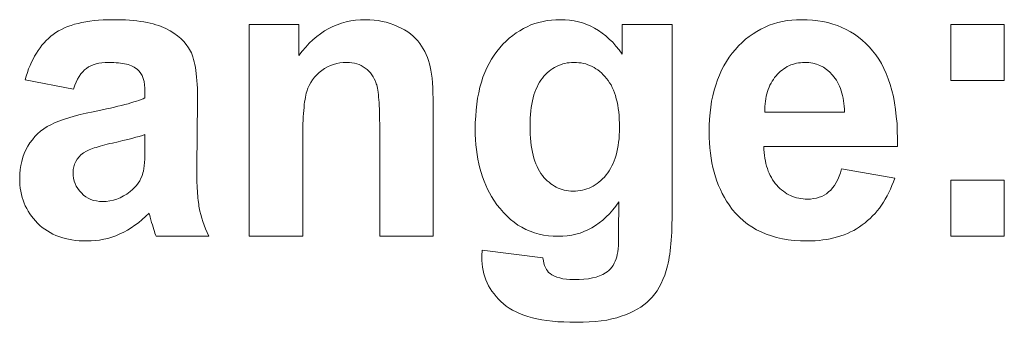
# Model space of a CAD drawing. Extents: x 1101 to 1942, y 41 to 882.
# Tile 36 of 104: x 1250.71 to 1259.14, y 837.89 to 840.48. Entities that reach past the tile are written whole.
import ezdxf

# ---------------------------------------------------------------- set-up
doc = ezdxf.new("R2010")
doc.units = 0
doc.layers.get('0').update_dxf_attribs({"lineweight": 13})
doc.layers.add('Beschriftung', color=7, linetype='Continuous', lineweight=25)

# ---------------------------------------------------------------- blocks, each defined once
blk = doc.blocks.new('Referenz-A03CP7TX1H', base_point=(1202.2632, 90.1338))
at = {"layer": 'Beschriftung', "color": 0, "lineweight": -2}
for p, q in [((1251.0914, 840.4091), (1251.1179, 840.4209)), ((1251.1179, 840.4209), (1251.1471, 840.4307)), ((1251.1471, 840.4307), (1251.1762, 840.4406)), ((1251.1762, 840.4406), (1251.2079, 840.4484)), ((1251.2079, 840.4484), (1251.2396, 840.4563)), ((1251.2396, 840.4563), (1251.2739, 840.4622)), ((1251.2739, 840.4622), (1251.3082, 840.4681)), ((1251.3082, 840.4681), (1251.3452, 840.472)), ((1251.3452, 840.472), (1251.382, 840.476)), ((1251.382, 840.476), (1251.4216, 840.478)), ((1251.4216, 840.478), (1251.4611, 840.4799)), ((1251.4611, 840.4799), (1251.5031, 840.4799)), ((1251.5031, 840.4799), (1251.5414, 840.4799)), ((1251.5414, 840.4799), (1251.5772, 840.4788)), ((1251.5772, 840.4788), (1251.613, 840.4776)), ((1251.613, 840.4776), (1251.6463, 840.4752)), ((1251.6463, 840.4752), (1251.6797, 840.4728)), ((1251.6797, 840.4728), (1251.7106, 840.4693)), ((1251.7106, 840.4693), (1251.7415, 840.4657)), ((1251.7415, 840.4657), (1251.7699, 840.461)), ((1251.7699, 840.461), (1251.7984, 840.4562)), ((1251.7984, 840.4562), (1251.8245, 840.4503)), ((1251.8245, 840.4503), (1251.8505, 840.4444)), ((1251.8505, 840.4444), (1251.874, 840.4372)), ((1251.874, 840.4372), (1251.8977, 840.4301)), ((1251.8977, 840.4301), (1251.9188, 840.4218)), ((1251.9188, 840.4218), (1251.9399, 840.4135)), ((1251.9399, 840.4135), (1251.9586, 840.4041)), ((1252.6731, 838.6278), (1252.6731, 840.44)), ((1252.6731, 840.44), (1253.0977, 840.44)), ((1253.0977, 840.44), (1253.0977, 840.1738)), ((1253.3529, 840.4035), (1253.3884, 840.4226)), ((1253.3884, 840.4226), (1253.4257, 840.437)), ((1253.4257, 840.437), (1253.4631, 840.4513)), ((1253.4631, 840.4513), (1253.5023, 840.4608)), ((1253.5023, 840.4608), (1253.5415, 840.4704)), ((1253.5415, 840.4704), (1253.5825, 840.4751)), ((1253.5825, 840.4751), (1253.6235, 840.4799)), ((1253.6235, 840.4799), (1253.6663, 840.4799)), ((1253.6663, 840.4799), (1253.7042, 840.4799)), ((1253.7042, 840.4799), (1253.7404, 840.4764)), ((1253.7404, 840.4764), (1253.7765, 840.4728)), ((1253.7765, 840.4728), (1253.8109, 840.4657)), ((1253.8109, 840.4657), (1253.8455, 840.4585)), ((1253.8455, 840.4585), (1253.8784, 840.4478)), ((1253.8784, 840.4478), (1253.9113, 840.4371)), ((1253.9113, 840.4371), (1253.9426, 840.4228)), ((1253.9426, 840.4228), (1253.974, 840.4085)), ((1255.0186, 840.4048), (1255.0511, 840.4198)), ((1255.0511, 840.4198), (1255.0836, 840.4348)), ((1255.0836, 840.4348), (1255.1176, 840.4461)), ((1255.1176, 840.4461), (1255.1517, 840.4574)), ((1255.1517, 840.4574), (1255.1874, 840.4649)), ((1255.1874, 840.4649), (1255.2231, 840.4725)), ((1255.2231, 840.4725), (1255.2603, 840.4762)), ((1255.2603, 840.4762), (1255.2976, 840.4799)), ((1255.2976, 840.4799), (1255.3364, 840.4799)), ((1255.3364, 840.4799), (1255.3765, 840.4799)), ((1255.3765, 840.4799), (1255.4147, 840.4753)), ((1255.4147, 840.4753), (1255.4531, 840.4708)), ((1255.4531, 840.4708), (1255.4896, 840.4616)), ((1255.4896, 840.4616), (1255.5262, 840.4523)), ((1255.5262, 840.4523), (1255.561, 840.4386)), ((1255.561, 840.4386), (1255.5958, 840.4248)), ((1255.5958, 840.4248), (1255.6289, 840.4063)), ((1255.8652, 840.1856), (1255.8652, 840.44)), ((1255.8652, 840.44), (1256.2916, 840.44)), ((1256.2916, 840.44), (1256.2916, 838.8137)), ((1257.0518, 840.4003), (1257.0873, 840.4162)), ((1257.0873, 840.4162), (1257.1227, 840.4321)), ((1257.1227, 840.4321), (1257.16, 840.4441)), ((1257.16, 840.4441), (1257.1973, 840.456)), ((1257.1973, 840.456), (1257.2364, 840.464)), ((1257.2364, 840.464), (1257.2756, 840.4719)), ((1257.2756, 840.4719), (1257.3165, 840.4759)), ((1257.3165, 840.4759), (1257.3575, 840.4799)), ((1257.3575, 840.4799), (1257.4003, 840.4799)), ((1257.4003, 840.4799), (1257.4485, 840.4799)), ((1257.4485, 840.4799), (1257.494, 840.4757)), ((1257.494, 840.4757), (1257.5397, 840.4716)), ((1257.5397, 840.4716), (1257.5827, 840.4632)), ((1257.5827, 840.4632), (1257.6257, 840.455)), ((1257.6257, 840.455), (1257.6663, 840.4425)), ((1257.6663, 840.4425), (1257.7068, 840.4299)), ((1257.7068, 840.4299), (1257.7448, 840.4132)), ((1257.7448, 840.4132), (1257.7827, 840.3965)), ((1258.6781, 839.9597), (1258.6781, 840.44)), ((1258.6781, 840.44), (1259.1354, 840.44)), ((1259.1354, 840.44), (1259.1354, 839.9597)), ((1250.9545, 840.3202), (1250.9743, 840.3381)), ((1250.9743, 840.3381), (1250.9956, 840.3539)), ((1250.9956, 840.3539), (1251.017, 840.3696)), ((1251.017, 840.3696), (1251.0409, 840.3834)), ((1251.0409, 840.3834), (1251.0649, 840.3972)), ((1251.0649, 840.3972), (1251.0914, 840.4091)), ((1251.9586, 840.4041), (1251.996, 840.3851)), ((1251.996, 840.3851), (1252.028, 840.3636)), ((1252.028, 840.3636), (1252.0597, 840.342)), ((1252.0597, 840.342), (1252.0861, 840.3179)), ((1253.2179, 840.3078), (1253.2498, 840.3365)), ((1253.2498, 840.3365), (1253.2836, 840.3604)), ((1253.2836, 840.3604), (1253.3173, 840.3843)), ((1253.3173, 840.3843), (1253.3529, 840.4035)), ((1253.974, 840.4085), (1254.0014, 840.3923)), ((1254.0014, 840.3923), (1254.0288, 840.376)), ((1254.0288, 840.376), (1254.0526, 840.3578)), ((1254.0526, 840.3578), (1254.0762, 840.3396)), ((1254.0762, 840.3396), (1254.096, 840.3194)), ((1254.8981, 840.3221), (1254.9275, 840.3447)), ((1254.9275, 840.3447), (1254.9568, 840.3672)), ((1254.9568, 840.3672), (1254.9877, 840.3861)), ((1254.9877, 840.3861), (1255.0186, 840.4048)), ((1255.6289, 840.4063), (1255.6619, 840.3879)), ((1255.6619, 840.3879), (1255.6932, 840.3649)), ((1255.6932, 840.3649), (1255.7246, 840.3419)), ((1255.7246, 840.3419), (1255.754, 840.3143)), ((1256.9211, 840.3127), (1256.9529, 840.3366)), ((1256.9529, 840.3366), (1256.9847, 840.3605)), ((1256.9847, 840.3605), (1257.0183, 840.3804)), ((1257.0183, 840.3804), (1257.0518, 840.4003)), ((1257.7827, 840.3965), (1257.8181, 840.3757)), ((1257.8181, 840.3757), (1257.8536, 840.3549)), ((1257.8536, 840.3549), (1257.8865, 840.3299)), ((1257.8865, 840.3299), (1257.9194, 840.3049)), ((1250.8817, 840.2402), (1250.8983, 840.2623)), ((1250.8983, 840.2623), (1250.9166, 840.2823)), ((1250.9166, 840.2823), (1250.9348, 840.3024)), ((1250.9348, 840.3024), (1250.9545, 840.3202)), ((1252.0861, 840.3179), (1252.1124, 840.2938)), ((1252.1124, 840.2938), (1252.1332, 840.2672)), ((1252.1332, 840.2672), (1252.1539, 840.2406)), ((1253.126, 840.2121), (1253.156, 840.2456)), ((1253.156, 840.2456), (1253.186, 840.2791)), ((1253.186, 840.2791), (1253.2179, 840.3078)), ((1254.096, 840.3194), (1254.1159, 840.2992)), ((1254.1159, 840.2992), (1254.132, 840.277)), ((1254.132, 840.277), (1254.1479, 840.2548)), ((1254.1479, 840.2548), (1254.1616, 840.2312)), ((1254.8167, 840.2395), (1254.8427, 840.2695)), ((1254.8427, 840.2695), (1254.8704, 840.2958)), ((1254.8704, 840.2958), (1254.8981, 840.3221)), ((1255.754, 840.3143), (1255.7836, 840.2868)), ((1255.7836, 840.2868), (1255.8114, 840.2545)), ((1255.8114, 840.2545), (1255.8392, 840.2224)), ((1256.8334, 840.2251), (1256.8615, 840.257)), ((1256.8615, 840.257), (1256.8913, 840.2848)), ((1256.8913, 840.2848), (1256.9211, 840.3127)), ((1257.9194, 840.3049), (1257.9498, 840.2757)), ((1257.9498, 840.2757), (1257.9802, 840.2465)), ((1257.9802, 840.2465), (1258.0079, 840.2131)), ((1250.8216, 840.143), (1250.835, 840.1695)), ((1250.835, 840.1695), (1250.8501, 840.1937)), ((1250.8501, 840.1937), (1250.8651, 840.218)), ((1250.8651, 840.218), (1250.8817, 840.2402)), ((1252.1539, 840.2406), (1252.1693, 840.2113)), ((1252.1693, 840.2113), (1252.1769, 840.1967)), ((1252.1769, 840.1967), (1252.1835, 840.1791)), ((1252.1835, 840.1791), (1252.1902, 840.1615)), ((1252.1902, 840.1615), (1252.196, 840.1407)), ((1253.0977, 840.1738), (1253.126, 840.2121)), ((1254.1616, 840.2312), (1254.1752, 840.2075)), ((1254.1752, 840.2075), (1254.1864, 840.1823)), ((1254.1864, 840.1823), (1254.1975, 840.1572)), ((1254.7448, 840.1426), (1254.7676, 840.176)), ((1254.7676, 840.176), (1254.7905, 840.2094)), ((1254.7905, 840.2094), (1254.8167, 840.2395)), ((1255.8392, 840.2224), (1255.8652, 840.1856)), ((1256.781, 840.1583), (1256.8054, 840.1932)), ((1256.8054, 840.1932), (1256.8334, 840.2251)), ((1258.0079, 840.2131), (1258.0358, 840.1798)), ((1258.0358, 840.1798), (1258.06, 840.142)), ((1250.7842, 840.0595), (1250.7961, 840.0882)), ((1250.7961, 840.0882), (1250.808, 840.1167)), ((1250.808, 840.1167), (1250.8216, 840.143)), ((1251.2963, 840.0763), (1251.2792, 840.0638)), ((1251.3168, 840.0858), (1251.2963, 840.0763)), ((1251.3372, 840.0952), (1251.3168, 840.0858)), ((1251.361, 840.1015), (1251.3372, 840.0952)), ((1251.3848, 840.1078), (1251.361, 840.1015)), ((1251.4119, 840.111), (1251.3848, 840.1078)), ((1251.4391, 840.1141), (1251.4119, 840.111)), ((1251.4696, 840.1141), (1251.4391, 840.1141)), ((1251.4921, 840.1141), (1251.4696, 840.1141)), ((1251.5129, 840.1132), (1251.4921, 840.1141)), ((1251.5336, 840.1122), (1251.5129, 840.1132)), ((1251.5526, 840.1104), (1251.5336, 840.1122)), ((1251.5716, 840.1086), (1251.5526, 840.1104)), ((1251.5888, 840.1059), (1251.5716, 840.1086)), ((1251.6059, 840.103), (1251.5888, 840.1059)), ((1251.6212, 840.0994), (1251.6059, 840.103)), ((1251.6366, 840.0957), (1251.6212, 840.0994)), ((1251.6501, 840.0911), (1251.6366, 840.0957)), ((1251.6637, 840.0866), (1251.6501, 840.0911)), ((1251.6754, 840.0811), (1251.6637, 840.0866)), ((1251.6872, 840.0755), (1251.6754, 840.0811)), ((1251.7151, 840.0554), (1251.6872, 840.0755)), ((1252.196, 840.1407), (1252.2017, 840.12)), ((1252.2017, 840.12), (1252.2064, 840.0962)), ((1252.2064, 840.0962), (1252.2112, 840.0725)), ((1253.3428, 840.0757), (1253.3178, 840.0629)), ((1253.3679, 840.0885), (1253.3428, 840.0757)), ((1253.3945, 840.0971), (1253.3679, 840.0885)), ((1253.421, 840.1055), (1253.3945, 840.0971)), ((1253.4491, 840.1098), (1253.421, 840.1055)), ((1253.4772, 840.1141), (1253.4491, 840.1098)), ((1253.5068, 840.1141), (1253.4772, 840.1141)), ((1253.5299, 840.1141), (1253.5068, 840.1141)), ((1253.5513, 840.111), (1253.5299, 840.1141)), ((1253.5728, 840.1081), (1253.5513, 840.111)), ((1253.5927, 840.1021), (1253.5728, 840.1081)), ((1253.6124, 840.0961), (1253.5927, 840.1021)), ((1253.6305, 840.0872), (1253.6124, 840.0961)), ((1253.6486, 840.0782), (1253.6305, 840.0872)), ((1253.6651, 840.0663), (1253.6486, 840.0782)), ((1254.1975, 840.1572), (1254.2063, 840.1305)), ((1254.2063, 840.1305), (1254.215, 840.1039)), ((1254.215, 840.1039), (1254.2213, 840.0757)), ((1254.2213, 840.0757), (1254.2276, 840.0476)), ((1254.7056, 840.069), (1254.7252, 840.1059)), ((1254.7252, 840.1059), (1254.7448, 840.1426)), ((1255.3027, 840.0806), (1255.2858, 840.0722)), ((1255.3196, 840.0889), (1255.3027, 840.0806)), ((1255.3374, 840.0952), (1255.3196, 840.0889)), ((1255.3552, 840.1016), (1255.3374, 840.0952)), ((1255.3738, 840.1057), (1255.3552, 840.1016)), ((1255.3925, 840.1099), (1255.3738, 840.1057)), ((1255.4122, 840.112), (1255.3925, 840.1099)), ((1255.4317, 840.1141), (1255.4122, 840.112)), ((1255.4522, 840.1141), (1255.4317, 840.1141)), ((1255.4733, 840.1141), (1255.4522, 840.1141)), ((1255.4935, 840.112), (1255.4733, 840.1141)), ((1255.5137, 840.1098), (1255.4935, 840.112)), ((1255.533, 840.1055), (1255.5137, 840.1098)), ((1255.5523, 840.1013), (1255.533, 840.1055)), ((1255.5705, 840.0949), (1255.5523, 840.1013)), ((1255.5889, 840.0885), (1255.5705, 840.0949)), ((1255.6063, 840.08), (1255.5889, 840.0885)), ((1255.6238, 840.0714), (1255.6063, 840.08)), ((1256.7143, 840.0476), (1256.7354, 840.0855)), ((1256.7354, 840.0855), (1256.7564, 840.1234)), ((1256.7564, 840.1234), (1256.781, 840.1583)), ((1257.2762, 840.0784), (1257.2616, 840.0694)), ((1257.2916, 840.0855), (1257.2762, 840.0784)), ((1257.3071, 840.0927), (1257.2916, 840.0855)), ((1257.3233, 840.098), (1257.3071, 840.0927)), ((1257.3395, 840.1034), (1257.3233, 840.098)), ((1257.3566, 840.107), (1257.3395, 840.1034)), ((1257.3736, 840.1106), (1257.3566, 840.107)), ((1257.3915, 840.1123), (1257.3736, 840.1106)), ((1257.4093, 840.1141), (1257.3915, 840.1123)), ((1257.428, 840.1141), (1257.4093, 840.1141)), ((1257.4629, 840.1141), (1257.428, 840.1141)), ((1257.4951, 840.1073), (1257.4629, 840.1141)), ((1257.5273, 840.1005), (1257.4951, 840.1073)), ((1257.5569, 840.087), (1257.5273, 840.1005)), ((1257.5866, 840.0734), (1257.5569, 840.087)), ((1258.06, 840.142), (1258.0842, 840.1042)), ((1258.0842, 840.1042), (1258.1047, 840.062)), ((1250.7549, 839.9655), (1250.7636, 839.9982)), ((1250.7636, 839.9982), (1250.7739, 840.0289)), ((1250.7739, 840.0289), (1250.7842, 840.0595)), ((1251.2175, 839.9945), (1251.2036, 839.9724)), ((1251.2312, 840.0166), (1251.2175, 839.9945)), ((1251.2467, 840.0339), (1251.2312, 840.0166)), ((1251.2622, 840.0512), (1251.2467, 840.0339)), ((1251.2792, 840.0638), (1251.2622, 840.0512)), ((1251.7314, 840.0406), (1251.7151, 840.0554)), ((1251.7436, 840.021), (1251.7314, 840.0406)), ((1251.7558, 840.0014), (1251.7436, 840.021)), ((1251.764, 839.9769), (1251.7558, 840.0014)), ((1252.2112, 840.0725), (1252.215, 840.0457)), ((1252.215, 840.0457), (1252.2188, 840.0189)), ((1252.2188, 840.0189), (1252.2216, 839.989)), ((1253.251, 840.0089), (1253.2311, 839.9891)), ((1253.2708, 840.0287), (1253.251, 840.0089)), ((1253.2943, 840.0458), (1253.2708, 840.0287)), ((1253.3178, 840.0629), (1253.2943, 840.0458)), ((1253.6815, 840.0543), (1253.6651, 840.0663)), ((1253.6956, 840.04), (1253.6815, 840.0543)), ((1253.7097, 840.0257), (1253.6956, 840.04)), ((1253.7216, 840.0089), (1253.7097, 840.0257)), ((1253.7335, 839.9921), (1253.7216, 840.0089)), ((1253.743, 839.973), (1253.7335, 839.9921)), ((1254.2276, 840.0476), (1254.2323, 840.0134)), ((1254.2323, 840.0134), (1254.237, 839.9791)), ((1254.6729, 839.9888), (1254.6893, 840.0289)), ((1254.6893, 840.0289), (1254.7056, 840.069)), ((1255.1954, 839.9968), (1255.182, 839.9801)), ((1255.2095, 840.0115), (1255.1954, 839.9968)), ((1255.2237, 840.0261), (1255.2095, 840.0115)), ((1255.2388, 840.0387), (1255.2237, 840.0261)), ((1255.2539, 840.0513), (1255.2388, 840.0387)), ((1255.2698, 840.0618), (1255.2539, 840.0513)), ((1255.2858, 840.0722), (1255.2698, 840.0618)), ((1255.6403, 840.0607), (1255.6238, 840.0714)), ((1255.6569, 840.0501), (1255.6403, 840.0607)), ((1255.6725, 840.0372), (1255.6569, 840.0501)), ((1255.6881, 840.0245), (1255.6725, 840.0372)), ((1255.7028, 840.0095), (1255.6881, 840.0245)), ((1255.7175, 839.9945), (1255.7028, 840.0095)), ((1255.7313, 839.9775), (1255.7175, 839.9945)), ((1256.6793, 839.9655), (1256.6968, 840.0065)), ((1256.6968, 840.0065), (1256.7143, 840.0476)), ((1257.1813, 839.9998), (1257.1691, 839.9855)), ((1257.1935, 840.0141), (1257.1813, 839.9998)), ((1257.2064, 840.0265), (1257.1935, 840.0141)), ((1257.2194, 840.039), (1257.2064, 840.0265)), ((1257.2333, 840.0498), (1257.2194, 840.039)), ((1257.247, 840.0605), (1257.2333, 840.0498)), ((1257.2616, 840.0694), (1257.247, 840.0605)), ((1257.6135, 840.0532), (1257.5866, 840.0734)), ((1257.6405, 840.0328), (1257.6135, 840.0532)), ((1257.6649, 840.0058), (1257.6405, 840.0328)), ((1257.677, 839.9921), (1257.6649, 840.0058)), ((1257.6877, 839.9771), (1257.677, 839.9921)), ((1258.1047, 840.062), (1258.1252, 840.0197)), ((1258.1252, 840.0197), (1258.1422, 839.9732)), ((1251.1687, 839.8873), (1250.7549, 839.9655)), ((1251.1792, 839.9188), (1251.1687, 839.8873)), ((1251.1915, 839.9457), (1251.1792, 839.9188)), ((1251.2036, 839.9724), (1251.1915, 839.9457)), ((1251.7721, 839.9523), (1251.764, 839.9769)), ((1251.7761, 839.9227), (1251.7721, 839.9523)), ((1251.7802, 839.8933), (1251.7761, 839.9227)), ((1252.2216, 839.989), (1252.2246, 839.9592)), ((1252.2246, 839.9592), (1252.2265, 839.9262)), ((1252.2265, 839.9262), (1252.2284, 839.8934)), ((1253.1864, 839.9185), (1253.174, 839.8931)), ((1253.1988, 839.9439), (1253.1864, 839.9185)), ((1253.215, 839.9664), (1253.1988, 839.9439)), ((1253.2311, 839.9891), (1253.215, 839.9664)), ((1253.7526, 839.9539), (1253.743, 839.973)), ((1253.76, 839.9324), (1253.7526, 839.9539)), ((1253.7636, 839.9216), (1253.76, 839.9324)), ((1253.7668, 839.9076), (1253.7636, 839.9216)), ((1253.77, 839.8936), (1253.7668, 839.9076)), ((1254.237, 839.9791), (1254.2401, 839.9389)), ((1254.2401, 839.9389), (1254.2433, 839.8986)), ((1254.6468, 839.9018), (1254.6599, 839.9453)), ((1254.6599, 839.9453), (1254.6729, 839.9888)), ((1255.1455, 839.9254), (1255.1356, 839.9042)), ((1255.1572, 839.9444), (1255.1455, 839.9254)), ((1255.1688, 839.9633), (1255.1572, 839.9444)), ((1255.182, 839.9801), (1255.1688, 839.9633)), ((1255.7451, 839.9604), (1255.7313, 839.9775)), ((1255.7571, 839.9411), (1255.7451, 839.9604)), ((1255.7692, 839.9217), (1255.7571, 839.9411)), ((1255.7796, 839.9001), (1255.7692, 839.9217)), ((1256.6513, 839.8774), (1256.6653, 839.9215)), ((1256.6653, 839.9215), (1256.6793, 839.9655)), ((1257.1297, 839.9206), (1257.1223, 839.9024)), ((1257.1389, 839.9375), (1257.1297, 839.9206)), ((1257.1479, 839.9543), (1257.1389, 839.9375)), ((1257.1585, 839.9699), (1257.1479, 839.9543)), ((1257.1691, 839.9855), (1257.1585, 839.9699)), ((1257.6984, 839.9619), (1257.6877, 839.9771)), ((1257.7078, 839.9453), (1257.6984, 839.9619)), ((1257.717, 839.9286), (1257.7078, 839.9453)), ((1257.7249, 839.9104), (1257.717, 839.9286)), ((1257.7327, 839.8922), (1257.7249, 839.9104)), ((1258.1422, 839.9732), (1258.1591, 839.9265)), ((1258.1591, 839.9265), (1258.1724, 839.8753)), ((1259.1354, 839.9597), (1258.6781, 839.9597)), ((1251.7802, 839.8587), (1251.7802, 839.8933)), ((1251.7802, 839.8111), (1251.7802, 839.8587)), ((1252.2284, 839.8934), (1252.2293, 839.8574)), ((1252.2293, 839.8574), (1252.2302, 839.8214)), ((1253.1571, 839.8338), (1253.1533, 839.8167)), ((1253.1609, 839.8509), (1253.1571, 839.8338)), ((1253.1652, 839.8649), (1253.1609, 839.8509)), ((1253.174, 839.8931), (1253.1652, 839.8649)), ((1253.7727, 839.8763), (1253.77, 839.8936)), ((1253.7754, 839.8591), (1253.7727, 839.8763)), ((1253.7777, 839.8386), (1253.7754, 839.8591)), ((1253.78, 839.8181), (1253.7777, 839.8386)), ((1254.2433, 839.8986), (1254.2449, 839.8523)), ((1254.2449, 839.8523), (1254.2464, 839.8059)), ((1254.6272, 839.8081), (1254.637, 839.8549)), ((1254.637, 839.8549), (1254.6468, 839.9018)), ((1255.109, 839.8364), (1255.1024, 839.8109)), ((1255.1173, 839.8597), (1255.109, 839.8364)), ((1255.1256, 839.8831), (1255.1173, 839.8597)), ((1255.1356, 839.9042), (1255.1256, 839.8831)), ((1255.7899, 839.8786), (1255.7796, 839.9001)), ((1255.7985, 839.8546), (1255.7899, 839.8786)), ((1255.8071, 839.8308), (1255.7985, 839.8546)), ((1255.814, 839.8046), (1255.8071, 839.8308)), ((1256.6303, 839.7832), (1256.6408, 839.8303)), ((1256.6408, 839.8303), (1256.6513, 839.8774)), ((1257.0983, 839.8248), (1257.0938, 839.8041)), ((1257.1027, 839.8455), (1257.0983, 839.8248)), ((1257.1086, 839.8649), (1257.1027, 839.8455)), ((1257.1147, 839.8843), (1257.1086, 839.8649)), ((1257.1223, 839.9024), (1257.1147, 839.8843)), ((1257.7391, 839.8724), (1257.7327, 839.8922)), ((1257.7455, 839.8526), (1257.7391, 839.8724)), ((1257.7504, 839.8313), (1257.7455, 839.8526)), ((1257.7554, 839.8099), (1257.7504, 839.8313)), ((1258.1724, 839.8753), (1258.1857, 839.8243)), ((1258.1857, 839.8243), (1258.1954, 839.7688)), ((1251.5182, 839.7321), (1251.549, 839.7395)), ((1251.549, 839.7395), (1251.5799, 839.747)), ((1251.5799, 839.747), (1251.6076, 839.7544)), ((1251.6076, 839.7544), (1251.6353, 839.7617)), ((1251.6353, 839.7617), (1251.66, 839.7689)), ((1251.66, 839.7689), (1251.6846, 839.7762)), ((1251.6846, 839.7762), (1251.7061, 839.7832)), ((1251.7061, 839.7832), (1251.7277, 839.7904)), ((1251.7277, 839.7904), (1251.7463, 839.7974)), ((1251.7463, 839.7974), (1251.7648, 839.8043)), ((1251.7648, 839.8043), (1251.7802, 839.8111)), ((1252.2302, 839.7824), (1252.223, 839.223)), ((1252.2302, 839.8214), (1252.2302, 839.7824)), ((1253.144, 839.7536), (1253.1412, 839.7305)), ((1253.1468, 839.7767), (1253.144, 839.7536)), ((1253.15, 839.7968), (1253.1468, 839.7767)), ((1253.1533, 839.8167), (1253.15, 839.7968)), ((1253.7818, 839.7943), (1253.78, 839.8181)), ((1253.7837, 839.7706), (1253.7818, 839.7943)), ((1253.785, 839.7436), (1253.7837, 839.7706)), ((1253.7865, 839.7167), (1253.785, 839.7436)), ((1254.2464, 839.8059), (1254.2464, 839.7534)), ((1254.2464, 839.7534), (1254.2464, 838.6278)), ((1254.6141, 839.7077), (1254.6206, 839.758)), ((1254.6206, 839.758), (1254.6272, 839.8081)), ((1255.0907, 839.7575), (1255.0858, 839.7298)), ((1255.0957, 839.7853), (1255.0907, 839.7575)), ((1255.1024, 839.8109), (1255.0957, 839.7853)), ((1255.8209, 839.7785), (1255.814, 839.8046)), ((1255.8261, 839.7501), (1255.8209, 839.7785)), ((1255.8313, 839.7217), (1255.8261, 839.7501)), ((1256.6233, 839.7331), (1256.6303, 839.7832)), ((1257.0881, 839.7602), (1257.0867, 839.737)), ((1257.091, 839.7822), (1257.0881, 839.7602)), ((1257.0938, 839.8041), (1257.091, 839.7822)), ((1257.7588, 839.7871), (1257.7554, 839.8099)), ((1257.7624, 839.7641), (1257.7588, 839.7871)), ((1257.7644, 839.7396), (1257.7624, 839.7641)), ((1257.7664, 839.7152), (1257.7644, 839.7396)), ((1258.1954, 839.7688), (1258.205, 839.7133)), ((1251.1272, 839.6416), (1251.1726, 839.6555)), ((1251.1726, 839.6555), (1251.2249, 839.6685)), ((1251.2249, 839.6685), (1251.2772, 839.6815)), ((1251.2772, 839.6815), (1251.3366, 839.6934)), ((1251.3366, 839.6934), (1251.3767, 839.7013)), ((1251.3767, 839.7013), (1251.4136, 839.7091)), ((1251.4136, 839.7091), (1251.4505, 839.7168)), ((1251.4505, 839.7168), (1251.4844, 839.7244)), ((1251.4844, 839.7244), (1251.5182, 839.7321)), ((1253.1369, 839.6785), (1253.1353, 839.6496)), ((1253.1391, 839.7045), (1253.1369, 839.6785)), ((1253.1412, 839.7305), (1253.1391, 839.7045)), ((1253.7873, 839.6865), (1253.7865, 839.7167)), ((1253.7882, 839.6562), (1253.7873, 839.6865)), ((1253.7886, 839.6228), (1253.7882, 839.6562)), ((1254.6076, 839.6005), (1254.6109, 839.6541)), ((1254.6109, 839.6541), (1254.6141, 839.7077)), ((1255.0791, 839.6698), (1255.0775, 839.6377)), ((1255.0825, 839.6998), (1255.0791, 839.6698)), ((1255.0858, 839.7298), (1255.0825, 839.6998)), ((1255.8347, 839.6911), (1255.8313, 839.7217)), ((1255.8381, 839.6603), (1255.8347, 839.6911)), ((1255.8399, 839.6273), (1255.8381, 839.6603)), ((1256.6128, 839.6297), (1256.6163, 839.6829)), ((1256.6163, 839.6829), (1256.6233, 839.7331)), ((1257.0867, 839.737), (1257.0854, 839.7137)), ((1257.0854, 839.7137), (1257.0856, 839.6892)), ((1257.0856, 839.6892), (1257.7671, 839.6892)), ((1257.7671, 839.6892), (1257.7664, 839.7152)), ((1258.205, 839.7133), (1258.2111, 839.6533)), ((1258.2111, 839.6533), (1258.2171, 839.5933)), ((1250.9419, 839.5656), (1250.9734, 839.5816)), ((1250.9734, 839.5816), (1251.0048, 839.5976)), ((1251.0048, 839.5976), (1251.0433, 839.6126)), ((1251.0433, 839.6126), (1251.0817, 839.6275)), ((1251.0817, 839.6275), (1251.1272, 839.6416)), ((1253.1326, 839.5886), (1253.1315, 839.5565)), ((1253.1336, 839.6205), (1253.1326, 839.5886)), ((1253.1353, 839.6496), (1253.1336, 839.6205)), ((1253.7891, 839.5894), (1253.7886, 839.6228)), ((1253.7891, 839.5527), (1253.7891, 839.5894)), ((1254.6076, 839.5436), (1254.6076, 839.6005)), ((1255.0775, 839.6377), (1255.0758, 839.6055)), ((1255.0758, 839.6055), (1255.0758, 839.5711)), ((1255.0758, 839.5711), (1255.0758, 839.5351)), ((1255.8416, 839.5944), (1255.8399, 839.6273)), ((1255.8416, 839.5592), (1255.8416, 839.5944)), ((1256.6093, 839.5765), (1256.6128, 839.6297)), ((1256.6093, 839.5202), (1256.6093, 839.5765)), ((1258.2171, 839.5933), (1258.2196, 839.5289)), ((1250.837, 839.4805), (1250.8615, 839.5036)), ((1250.8615, 839.5036), (1250.8859, 839.5266)), ((1250.8859, 839.5266), (1250.9139, 839.5461)), ((1250.9139, 839.5461), (1250.9419, 839.5656)), ((1251.7583, 839.4909), (1251.7299, 839.4825)), ((1251.7802, 839.4986), (1251.7583, 839.4909)), ((1251.7802, 839.403), (1251.7802, 839.4986)), ((1253.131, 839.5216), (1253.1303, 839.4866)), ((1253.1303, 839.4866), (1253.1303, 839.4486)), ((1253.1315, 839.5565), (1253.131, 839.5216)), ((1253.7891, 838.6278), (1253.7891, 839.5527)), ((1254.6076, 839.4982), (1254.6076, 839.5436)), ((1254.6101, 839.4547), (1254.6076, 839.4982)), ((1255.0758, 839.5351), (1255.0775, 839.5014)), ((1255.0775, 839.5014), (1255.0791, 839.4679)), ((1255.838, 839.4622), (1255.8398, 839.4939)), ((1255.8398, 839.4939), (1255.8416, 839.5255)), ((1255.8416, 839.5255), (1255.8416, 839.5592)), ((1256.6093, 839.4732), (1256.6093, 839.5202)), ((1258.2196, 839.5289), (1258.222, 839.4646)), ((1250.7775, 839.3974), (1250.7951, 839.4274)), ((1250.7951, 839.4274), (1250.816, 839.454)), ((1250.816, 839.454), (1250.837, 839.4805)), ((1251.4159, 839.404), (1251.3963, 839.3986)), ((1251.4355, 839.4093), (1251.4159, 839.404)), ((1251.4572, 839.4146), (1251.4355, 839.4093)), ((1251.4789, 839.4199), (1251.4572, 839.4146)), ((1251.5027, 839.4252), (1251.4789, 839.4199)), ((1251.5501, 839.4359), (1251.5027, 839.4252)), ((1251.5912, 839.4458), (1251.5501, 839.4359)), ((1251.6323, 839.4557), (1251.5912, 839.4458)), ((1251.667, 839.4649), (1251.6323, 839.4557)), ((1251.7017, 839.4741), (1251.667, 839.4649)), ((1251.7299, 839.4825), (1251.7017, 839.4741)), ((1251.7802, 839.3599), (1251.7802, 839.403)), ((1253.1303, 839.4486), (1253.1303, 838.6278)), ((1254.6126, 839.4111), (1254.6101, 839.4547)), ((1254.6176, 839.3695), (1254.6126, 839.4111)), ((1255.0791, 839.4679), (1255.0825, 839.4366)), ((1255.0825, 839.4366), (1255.0858, 839.4053)), ((1255.0858, 839.4053), (1255.0907, 839.3765)), ((1255.8254, 839.3756), (1255.8308, 839.403)), ((1255.8308, 839.403), (1255.8344, 839.4326)), ((1255.8344, 839.4326), (1255.838, 839.4622)), ((1256.6119, 839.4281), (1256.6093, 839.4732)), ((1256.6146, 839.383), (1256.6119, 839.4281)), ((1258.222, 839.4646), (1258.2208, 839.3957)), ((1250.7338, 839.303), (1250.747, 839.3352)), ((1250.747, 839.3352), (1250.7601, 839.3673)), ((1250.7601, 839.3673), (1250.7775, 839.3974)), ((1251.232, 839.325), (1251.2153, 839.3061)), ((1251.2542, 839.3416), (1251.232, 839.325)), ((1251.2803, 839.357), (1251.2542, 839.3416)), ((1251.2917, 839.3621), (1251.2803, 839.357)), ((1251.3031, 839.3673), (1251.2917, 839.3621)), ((1251.3166, 839.3726), (1251.3031, 839.3673)), ((1251.3301, 839.3777), (1251.3166, 839.3726)), ((1251.3455, 839.383), (1251.3301, 839.3777)), ((1251.3611, 839.3882), (1251.3455, 839.383)), ((1251.3787, 839.3934), (1251.3611, 839.3882)), ((1251.3963, 839.3986), (1251.3787, 839.3934)), ((1251.778, 839.2876), (1251.7791, 839.3238)), ((1251.7791, 839.3238), (1251.7802, 839.3599)), ((1254.6226, 839.3278), (1254.6176, 839.3695)), ((1254.63, 839.288), (1254.6226, 839.3278)), ((1255.0907, 839.3765), (1255.0957, 839.3477)), ((1255.0957, 839.3477), (1255.1024, 839.3213)), ((1255.1024, 839.3213), (1255.109, 839.2949)), ((1255.8056, 839.2971), (1255.8128, 839.3225)), ((1255.8128, 839.3225), (1255.82, 839.348)), ((1255.82, 839.348), (1255.8254, 839.3756)), ((1256.6199, 839.3399), (1256.6146, 839.383)), ((1256.6252, 839.297), (1256.6199, 839.3399)), ((1258.2208, 839.3957), (1257.0775, 839.3957)), ((1257.0775, 839.3957), (1257.0781, 839.3691)), ((1257.0781, 839.3691), (1257.0803, 839.344)), ((1257.0803, 839.344), (1257.0825, 839.3188)), ((1257.0825, 839.3188), (1257.0862, 839.2952)), ((1250.7121, 839.1982), (1250.7165, 839.2345)), ((1250.7165, 839.2345), (1250.7252, 839.2687)), ((1250.7252, 839.2687), (1250.7338, 839.303)), ((1251.1762, 839.2449), (1251.1706, 839.2216)), ((1251.1874, 839.2661), (1251.1762, 839.2449)), ((1251.1984, 839.2871), (1251.1874, 839.2661)), ((1251.2153, 839.3061), (1251.1984, 839.2871)), ((1251.7735, 839.2291), (1251.7758, 839.2583)), ((1251.7758, 839.2583), (1251.778, 839.2876)), ((1254.6375, 839.2482), (1254.63, 839.288)), ((1254.6474, 839.2102), (1254.6375, 839.2482)), ((1255.109, 839.2949), (1255.1173, 839.2708)), ((1255.1173, 839.2708), (1255.1256, 839.2468)), ((1255.1256, 839.2468), (1255.1356, 839.2253)), ((1255.7769, 839.229), (1255.7876, 839.2503)), ((1255.7876, 839.2503), (1255.7966, 839.2737)), ((1255.7966, 839.2737), (1255.8056, 839.2971)), ((1256.6332, 839.2559), (1256.6252, 839.297)), ((1256.6412, 839.2149), (1256.6332, 839.2559)), ((1257.0862, 839.2952), (1257.0899, 839.2715)), ((1257.0899, 839.2715), (1257.0953, 839.2493)), ((1257.0953, 839.2493), (1257.1006, 839.2271)), ((1250.7077, 839.1619), (1250.7121, 839.1982)), ((1250.7077, 839.1235), (1250.7077, 839.1619)), ((1251.1706, 839.2216), (1251.165, 839.1982)), ((1251.165, 839.1982), (1251.165, 839.1725)), ((1251.165, 839.1725), (1251.165, 839.1474)), ((1251.7559, 839.1457), (1251.7623, 839.1691)), ((1251.7623, 839.1691), (1251.7668, 839.1845)), ((1251.7668, 839.1845), (1251.7702, 839.2068)), ((1251.7702, 839.2068), (1251.7735, 839.2291)), ((1252.223, 839.223), (1252.223, 839.1931)), ((1252.223, 839.1931), (1252.2233, 839.1652)), ((1252.2233, 839.1652), (1252.2237, 839.1373)), ((1254.6574, 839.1723), (1254.6474, 839.2102)), ((1254.6698, 839.1362), (1254.6574, 839.1723)), ((1255.1356, 839.2253), (1255.1455, 839.2037)), ((1255.1455, 839.2037), (1255.1572, 839.1845)), ((1255.1572, 839.1845), (1255.1688, 839.1654)), ((1255.1688, 839.1654), (1255.182, 839.1486)), ((1255.182, 839.1486), (1255.1954, 839.1319)), ((1255.712, 839.1348), (1255.7264, 839.152)), ((1255.7264, 839.152), (1255.7408, 839.1693)), ((1255.7408, 839.1693), (1255.7534, 839.1885)), ((1255.7534, 839.1885), (1255.766, 839.2077)), ((1255.766, 839.2077), (1255.7769, 839.229)), ((1256.6519, 839.1759), (1256.6412, 839.2149)), ((1256.6626, 839.1369), (1256.6519, 839.1759)), ((1257.1006, 839.2271), (1257.1075, 839.2064)), ((1257.1075, 839.2064), (1257.1144, 839.1857)), ((1257.1144, 839.1857), (1257.1229, 839.1665)), ((1257.1229, 839.1665), (1257.1314, 839.1472)), ((1257.7207, 839.1416), (1257.7324, 839.1711)), ((1257.7324, 839.1711), (1257.7416, 839.2051)), ((1257.7416, 839.2051), (1258.1971, 839.1251)), ((1250.7077, 839.0946), (1250.7077, 839.1235)), ((1250.71, 839.0667), (1250.7077, 839.0946)), ((1250.7125, 839.039), (1250.71, 839.0667)), ((1251.165, 839.1474), (1251.1695, 839.1239)), ((1251.1695, 839.1239), (1251.174, 839.1005)), ((1251.174, 839.1005), (1251.1828, 839.0788)), ((1251.1828, 839.0788), (1251.1918, 839.0569)), ((1251.7086, 839.0626), (1251.7221, 839.0825)), ((1251.7221, 839.0825), (1251.7357, 839.1024)), ((1251.7357, 839.1024), (1251.7459, 839.124)), ((1251.7459, 839.124), (1251.7559, 839.1457)), ((1252.2237, 839.1373), (1252.2244, 839.1114)), ((1252.2244, 839.1114), (1252.2251, 839.0855)), ((1252.2251, 839.0855), (1252.2261, 839.0616)), ((1254.6823, 839.1001), (1254.6698, 839.1362)), ((1254.6973, 839.0659), (1254.6823, 839.1001)), ((1254.7122, 839.0316), (1254.6973, 839.0659)), ((1255.1954, 839.1319), (1255.2094, 839.1172)), ((1255.2094, 839.1172), (1255.2235, 839.1026)), ((1255.2235, 839.1026), (1255.2384, 839.09)), ((1255.2384, 839.09), (1255.2532, 839.0774)), ((1255.2532, 839.0774), (1255.2687, 839.067)), ((1255.2687, 839.067), (1255.2844, 839.0565)), ((1255.6159, 839.0576), (1255.6327, 839.0683)), ((1255.6327, 839.0683), (1255.6495, 839.079)), ((1255.6495, 839.079), (1255.6655, 839.0919)), ((1255.6655, 839.0919), (1255.6816, 839.1049)), ((1255.6816, 839.1049), (1255.6968, 839.1198)), ((1255.6968, 839.1198), (1255.712, 839.1348)), ((1256.676, 839.1), (1256.6626, 839.1369)), ((1256.6893, 839.0629), (1256.676, 839.1)), ((1257.1314, 839.1472), (1257.1414, 839.1295)), ((1257.1414, 839.1295), (1257.1515, 839.1118)), ((1257.1515, 839.1118), (1257.1631, 839.0954)), ((1257.1631, 839.0954), (1257.1746, 839.0792)), ((1257.1746, 839.0792), (1257.1879, 839.0644)), ((1257.1879, 839.0644), (1257.2011, 839.0496)), ((1257.6815, 839.0628), (1257.6954, 839.0875)), ((1257.6954, 839.0875), (1257.7092, 839.1122)), ((1257.7092, 839.1122), (1257.7207, 839.1416)), ((1258.1862, 839.0923), (1258.1736, 839.0614)), ((1258.1971, 839.1251), (1258.1862, 839.0923)), ((1258.6781, 838.6278), (1258.6781, 839.1079)), ((1258.6781, 839.1079), (1259.1354, 839.1079)), ((1259.1354, 839.1079), (1259.1354, 838.6278)), ((1250.7172, 839.0125), (1250.7125, 839.039)), ((1250.7221, 838.986), (1250.7172, 839.0125)), ((1250.7293, 838.9608), (1250.7221, 838.986)), ((1251.1918, 839.0569), (1251.2052, 839.0369)), ((1251.2052, 839.0369), (1251.2185, 839.0168)), ((1251.2185, 839.0168), (1251.2365, 838.9984)), ((1251.2365, 838.9984), (1251.2544, 838.9801)), ((1251.2544, 838.9801), (1251.2746, 838.9664)), ((1251.5969, 838.973), (1251.6256, 838.9891)), ((1251.6256, 838.9891), (1251.6536, 839.0105)), ((1251.6536, 839.0105), (1251.6743, 839.0266)), ((1251.6743, 839.0266), (1251.6914, 839.0446)), ((1251.6914, 839.0446), (1251.7086, 839.0626)), ((1252.2261, 839.0616), (1252.2271, 839.0376)), ((1252.2271, 839.0376), (1252.2285, 839.0156)), ((1252.2285, 839.0156), (1252.2298, 838.9936)), ((1252.2298, 838.9936), (1252.2315, 838.9735)), ((1254.7297, 838.9993), (1254.7122, 839.0316)), ((1254.7471, 838.967), (1254.7297, 838.9993)), ((1255.2844, 839.0565), (1255.3007, 839.0481)), ((1255.3007, 839.0481), (1255.3171, 839.0398)), ((1255.3171, 839.0398), (1255.3342, 839.0335)), ((1255.3342, 839.0335), (1255.3514, 839.0272)), ((1255.3514, 839.0272), (1255.3693, 839.023)), ((1255.3693, 839.023), (1255.3872, 839.0188)), ((1255.3872, 839.0188), (1255.406, 839.0167)), ((1255.406, 839.0167), (1255.4246, 839.0146)), ((1255.4246, 839.0146), (1255.4442, 839.0146)), ((1255.4442, 839.0146), (1255.465, 839.0146)), ((1255.465, 839.0146), (1255.4851, 839.0167)), ((1255.4851, 839.0167), (1255.5051, 839.0189)), ((1255.5051, 839.0189), (1255.5244, 839.0232)), ((1255.5244, 839.0232), (1255.5437, 839.0275)), ((1255.5437, 839.0275), (1255.5621, 839.034)), ((1255.5621, 839.034), (1255.5806, 839.0404)), ((1255.5806, 839.0404), (1255.5982, 839.049)), ((1255.5982, 839.049), (1255.6159, 839.0576)), ((1256.7053, 839.028), (1256.6893, 839.0629)), ((1256.7213, 838.993), (1256.7053, 839.028)), ((1256.7399, 838.9602), (1256.7213, 838.993)), ((1257.2011, 839.0496), (1257.2151, 839.0366)), ((1257.2151, 839.0366), (1257.2291, 839.0237)), ((1257.2291, 839.0237), (1257.244, 839.0126)), ((1257.244, 839.0126), (1257.2588, 839.0015)), ((1257.2588, 839.0015), (1257.2744, 838.9922)), ((1257.2744, 838.9922), (1257.29, 838.983)), ((1257.29, 838.983), (1257.3065, 838.9756)), ((1257.5721, 838.9691), (1257.5925, 838.9805)), ((1257.5925, 838.9805), (1257.613, 838.992)), ((1257.613, 838.992), (1257.6313, 839.0074)), ((1257.6313, 839.0074), (1257.6495, 839.0228)), ((1257.6495, 839.0228), (1257.6655, 839.0427)), ((1257.6655, 839.0427), (1257.6815, 839.0628)), ((1258.1469, 839.0017), (1258.1328, 838.9727)), ((1258.1611, 839.0305), (1258.1469, 839.0017)), ((1258.1736, 839.0614), (1258.1611, 839.0305)), ((1250.7365, 838.9356), (1250.7293, 838.9608)), ((1250.7461, 838.9115), (1250.7365, 838.9356)), ((1250.7556, 838.8875), (1250.7461, 838.9115)), ((1251.2746, 838.9664), (1251.2948, 838.9526)), ((1251.2948, 838.9526), (1251.3176, 838.9434)), ((1251.3176, 838.9434), (1251.3403, 838.9342)), ((1251.3403, 838.9342), (1251.3654, 838.9296)), ((1251.3654, 838.9296), (1251.3907, 838.9251)), ((1251.3907, 838.9251), (1251.4182, 838.9251)), ((1251.4182, 838.9251), (1251.4491, 838.9251)), ((1251.4491, 838.9251), (1251.4792, 838.9304)), ((1251.4792, 838.9304), (1251.5094, 838.9358)), ((1251.5094, 838.9358), (1251.5387, 838.9464)), ((1251.5387, 838.9464), (1251.5682, 838.9571)), ((1251.5682, 838.9571), (1251.5969, 838.973)), ((1252.2315, 838.9735), (1252.2332, 838.9535)), ((1252.2332, 838.9535), (1252.2353, 838.9354)), ((1252.2353, 838.9354), (1252.2374, 838.9173)), ((1252.2374, 838.9173), (1252.2397, 838.9011)), ((1252.2397, 838.9011), (1252.2421, 838.885)), ((1254.767, 838.9365), (1254.7471, 838.967)), ((1254.7924, 838.8979), (1254.767, 838.9365)), ((1254.8201, 838.8642), (1254.7924, 838.8979)), ((1255.8366, 838.9217), (1255.8108, 838.885)), ((1255.8344, 838.6566), (1255.8366, 838.9217)), ((1256.7586, 838.9272), (1256.7399, 838.9602)), ((1256.7799, 838.8963), (1256.7586, 838.9272)), ((1256.807, 838.8577), (1256.7799, 838.8963)), ((1257.3065, 838.9756), (1257.3229, 838.9682)), ((1257.3229, 838.9682), (1257.3402, 838.9627)), ((1257.3402, 838.9627), (1257.3574, 838.9572)), ((1257.3574, 838.9572), (1257.3755, 838.9534)), ((1257.3755, 838.9534), (1257.3935, 838.9497)), ((1257.3935, 838.9497), (1257.4124, 838.9479)), ((1257.4124, 838.9479), (1257.4313, 838.9461)), ((1257.4313, 838.9461), (1257.451, 838.9461)), ((1257.451, 838.9461), (1257.4778, 838.9461)), ((1257.4778, 838.9461), (1257.5024, 838.9498)), ((1257.5024, 838.9498), (1257.5271, 838.9537)), ((1257.5271, 838.9537), (1257.5496, 838.9614)), ((1257.5496, 838.9614), (1257.5721, 838.9691)), ((1258.1013, 838.9188), (1258.084, 838.8938)), ((1258.117, 838.9458), (1258.1013, 838.9188)), ((1258.1328, 838.9727), (1258.117, 838.9458)), ((1250.7676, 838.8648), (1250.7556, 838.8875)), ((1250.7796, 838.8421), (1250.7676, 838.8648)), ((1250.794, 838.8205), (1250.7796, 838.8421)), ((1250.8084, 838.799), (1250.794, 838.8205)), ((1251.8145, 838.8259), (1251.7853, 838.7962)), ((1251.821, 838.805), (1251.817, 838.8191)), ((1252.2421, 838.885), (1252.2448, 838.8708)), ((1252.2448, 838.8708), (1252.2503, 838.8425)), ((1252.2503, 838.8425), (1252.2581, 838.8131)), ((1252.2581, 838.8131), (1252.2659, 838.7838)), ((1254.8478, 838.8304), (1254.8201, 838.8642)), ((1254.8778, 838.8015), (1254.8478, 838.8304)), ((1255.7561, 838.8207), (1255.727, 838.7931)), ((1255.7834, 838.8529), (1255.7561, 838.8207)), ((1255.8108, 838.885), (1255.7834, 838.8529)), ((1256.2916, 838.8137), (1256.2916, 838.7736)), ((1256.8376, 838.824), (1256.807, 838.8577)), ((1256.8682, 838.7902), (1256.8376, 838.824)), ((1258.0289, 838.8227), (1258.0084, 838.8017)), ((1258.0477, 838.8458), (1258.0289, 838.8227)), ((1258.0667, 838.8688), (1258.0477, 838.8458)), ((1258.084, 838.8938), (1258.0667, 838.8688)), ((1250.8251, 838.7789), (1250.8084, 838.799)), ((1250.8419, 838.7586), (1250.8251, 838.7789)), ((1250.861, 838.7396), (1250.8419, 838.7586)), ((1250.8803, 838.7206), (1250.861, 838.7396)), ((1251.7249, 838.7441), (1251.6936, 838.7218)), ((1251.7551, 838.7702), (1251.7249, 838.7441)), ((1251.7853, 838.7962), (1251.7551, 838.7702)), ((1251.8251, 838.791), (1251.821, 838.805)), ((1251.8308, 838.7696), (1251.8251, 838.791)), ((1251.8372, 838.7461), (1251.8308, 838.7696)), ((1251.8432, 838.7255), (1251.8372, 838.7461)), ((1252.2659, 838.7838), (1252.2762, 838.7534)), ((1252.2762, 838.7534), (1252.2863, 838.723)), ((1254.9077, 838.7725), (1254.8778, 838.8015)), ((1254.9399, 838.7484), (1254.9077, 838.7725)), ((1254.9721, 838.7243), (1254.9399, 838.7484)), ((1255.6672, 838.7426), (1255.6365, 838.7196)), ((1255.6979, 838.7656), (1255.6672, 838.7426)), ((1255.727, 838.7931), (1255.6979, 838.7656)), ((1256.2909, 838.7361), (1256.2901, 838.6985)), ((1256.2916, 838.7736), (1256.2909, 838.7361)), ((1256.9026, 838.7613), (1256.8682, 838.7902)), ((1256.937, 838.7324), (1256.9026, 838.7613)), ((1256.9749, 838.7083), (1256.937, 838.7324)), ((1257.9437, 838.7423), (1257.92, 838.7252)), ((1257.9658, 838.7614), (1257.9437, 838.7423)), ((1257.9879, 838.7806), (1257.9658, 838.7614)), ((1258.0084, 838.8017), (1257.9879, 838.7806)), ((1250.9012, 838.704), (1250.8803, 838.7206)), ((1250.9221, 838.6874), (1250.9012, 838.704)), ((1250.9448, 838.6732), (1250.9221, 838.6874)), ((1250.9675, 838.659), (1250.9448, 838.6732)), ((1250.992, 838.6471), (1250.9675, 838.659)), ((1251.0164, 838.6353), (1250.992, 838.6471)), ((1251.5646, 838.6474), (1251.5314, 838.6324)), ((1251.5979, 838.6622), (1251.5646, 838.6474)), ((1251.6301, 838.6808), (1251.5979, 838.6622)), ((1251.6624, 838.6994), (1251.6301, 838.6808)), ((1251.6936, 838.7218), (1251.6624, 838.6994)), ((1251.8493, 838.7049), (1251.8432, 838.7255)), ((1251.8546, 838.6872), (1251.8493, 838.7049)), ((1251.8602, 838.6695), (1251.8546, 838.6872)), ((1251.8651, 838.6546), (1251.8602, 838.6695)), ((1251.8701, 838.6398), (1251.8651, 838.6546)), ((1252.2863, 838.723), (1252.2989, 838.6916)), ((1252.2989, 838.6916), (1252.3115, 838.6602)), ((1252.3115, 838.6602), (1252.3264, 838.6278)), ((1255.0065, 838.705), (1254.9721, 838.7243)), ((1255.041, 838.6858), (1255.0065, 838.705)), ((1255.0778, 838.6712), (1255.041, 838.6858)), ((1255.1145, 838.6568), (1255.0778, 838.6712)), ((1255.1535, 838.6471), (1255.1145, 838.6568)), ((1255.1925, 838.6375), (1255.1535, 838.6471)), ((1255.468, 838.6462), (1255.4323, 838.637)), ((1255.5037, 838.6554), (1255.468, 838.6462)), ((1255.5377, 838.6691), (1255.5037, 838.6554)), ((1255.5718, 838.6829), (1255.5377, 838.6691)), ((1255.6042, 838.7013), (1255.5718, 838.6829)), ((1255.6365, 838.7196), (1255.6042, 838.7013)), ((1255.8344, 838.6164), (1255.8344, 838.6566)), ((1256.2885, 838.6634), (1256.2869, 838.6284)), ((1256.2901, 838.6985), (1256.2885, 838.6634)), ((1257.0129, 838.6842), (1256.9749, 838.7083)), ((1257.0546, 838.6649), (1257.0129, 838.6842)), ((1257.0963, 838.6457), (1257.0546, 838.6649)), ((1257.1415, 838.6312), (1257.0963, 838.6457)), ((1257.7928, 838.6521), (1257.7647, 838.6414)), ((1257.8195, 838.665), (1257.7928, 838.6521)), ((1257.8461, 838.6779), (1257.8195, 838.665)), ((1257.8713, 838.6929), (1257.8461, 838.6779)), ((1257.8964, 838.7079), (1257.8713, 838.6929)), ((1257.92, 838.7252), (1257.8964, 838.7079)), ((1251.0426, 838.6258), (1251.0164, 838.6353)), ((1251.0689, 838.6163), (1251.0426, 838.6258)), ((1251.0969, 838.6092), (1251.0689, 838.6163)), ((1251.1248, 838.6021), (1251.0969, 838.6092)), ((1251.1546, 838.5973), (1251.1248, 838.6021)), ((1251.1843, 838.5926), (1251.1546, 838.5973)), ((1251.2158, 838.5902), (1251.1843, 838.5926)), ((1251.2473, 838.5877), (1251.2158, 838.5902)), ((1251.2807, 838.5877), (1251.2473, 838.5877)), ((1251.3183, 838.5877), (1251.2807, 838.5877)), ((1251.355, 838.5915), (1251.3183, 838.5877)), ((1251.3916, 838.5952), (1251.355, 838.5915)), ((1251.4271, 838.6027), (1251.3916, 838.5952)), ((1251.4625, 838.6101), (1251.4271, 838.6027)), ((1251.497, 838.6213), (1251.4625, 838.6101)), ((1251.5314, 838.6324), (1251.497, 838.6213)), ((1251.8745, 838.6278), (1251.8701, 838.6398)), ((1252.3264, 838.6278), (1251.8745, 838.6278)), ((1253.1303, 838.6278), (1252.6731, 838.6278)), ((1254.2464, 838.6278), (1253.7891, 838.6278)), ((1255.2337, 838.6326), (1255.1925, 838.6375)), ((1255.2749, 838.6278), (1255.2337, 838.6326)), ((1255.3184, 838.6278), (1255.2749, 838.6278)), ((1255.3576, 838.6278), (1255.3184, 838.6278)), ((1255.3949, 838.6324), (1255.3576, 838.6278)), ((1255.4323, 838.637), (1255.3949, 838.6324)), ((1255.8317, 838.5487), (1255.8331, 838.5826)), ((1255.8331, 838.5826), (1255.8344, 838.6164)), ((1256.2822, 838.5634), (1256.279, 838.5335)), ((1256.2846, 838.5959), (1256.2822, 838.5634)), ((1256.2869, 838.6284), (1256.2846, 838.5959)), ((1257.1868, 838.6167), (1257.1415, 838.6312)), ((1257.2358, 838.6071), (1257.1868, 838.6167)), ((1257.2848, 838.5974), (1257.2358, 838.6071)), ((1257.3373, 838.5926), (1257.2848, 838.5974)), ((1257.39, 838.5877), (1257.3373, 838.5926)), ((1257.4462, 838.5877), (1257.39, 838.5877)), ((1257.4819, 838.5877), (1257.4462, 838.5877)), ((1257.5159, 838.59), (1257.4819, 838.5877)), ((1257.55, 838.5921), (1257.5159, 838.59)), ((1257.5826, 838.5964), (1257.55, 838.5921)), ((1257.6151, 838.6006), (1257.5826, 838.5964)), ((1257.6462, 838.6071), (1257.6151, 838.6006)), ((1257.6774, 838.6135), (1257.6462, 838.6071)), ((1257.7069, 838.6222), (1257.6774, 838.6135)), ((1257.7365, 838.6308), (1257.7069, 838.6222)), ((1257.7647, 838.6414), (1257.7365, 838.6308)), ((1259.1354, 838.6278), (1258.6781, 838.6278)), ((1254.6641, 838.4635), (1254.6645, 838.478)), ((1254.6645, 838.478), (1254.6649, 838.4925)), ((1254.6649, 838.4925), (1254.6657, 838.5097)), ((1254.6657, 838.5097), (1255.1865, 838.443)), ((1255.8224, 838.4723), (1255.8264, 838.4935)), ((1255.8264, 838.4935), (1255.829, 838.5211)), ((1255.829, 838.5211), (1255.8317, 838.5487)), ((1256.272, 838.476), (1256.268, 838.4487)), ((1256.2759, 838.5034), (1256.272, 838.476)), ((1256.279, 838.5335), (1256.2759, 838.5034)), ((1254.6641, 838.4515), (1254.6641, 838.4635)), ((1254.6641, 838.4211), (1254.6641, 838.4515)), ((1254.6669, 838.3921), (1254.6641, 838.4211)), ((1254.6698, 838.3631), (1254.6669, 838.3921)), ((1255.1865, 838.443), (1255.1898, 838.4188)), ((1255.1898, 838.4188), (1255.1952, 838.3984)), ((1255.1952, 838.3984), (1255.2006, 838.378)), ((1255.7863, 838.3789), (1255.7958, 838.397)), ((1255.7958, 838.397), (1255.8054, 838.4151)), ((1255.8054, 838.4151), (1255.8132, 838.436)), ((1255.8132, 838.436), (1255.8184, 838.4509)), ((1255.8184, 838.4509), (1255.8224, 838.4723)), ((1256.2586, 838.3988), (1256.2531, 838.3765)), ((1256.2633, 838.4237), (1256.2586, 838.3988)), ((1256.268, 838.4487), (1256.2633, 838.4237)), ((1254.6755, 838.3354), (1254.6698, 838.3631)), ((1254.6813, 838.3077), (1254.6755, 838.3354)), ((1254.6899, 838.2813), (1254.6813, 838.3077)), ((1255.2006, 838.378), (1255.2081, 838.3614)), ((1255.2081, 838.3614), (1255.2157, 838.3447)), ((1255.2157, 838.3447), (1255.2254, 838.3319)), ((1255.2254, 838.3319), (1255.2351, 838.3191)), ((1255.2351, 838.3191), (1255.2469, 838.31)), ((1255.2469, 838.31), (1255.2632, 838.2971)), ((1255.6993, 838.3005), (1255.7217, 838.3145)), ((1255.7217, 838.3145), (1255.7369, 838.324)), ((1255.7369, 838.324), (1255.7501, 838.3363)), ((1255.7501, 838.3363), (1255.7634, 838.3486)), ((1255.7634, 838.3486), (1255.7748, 838.3637)), ((1255.7748, 838.3637), (1255.7863, 838.3789)), ((1256.2412, 838.3343), (1256.2286, 838.2946)), ((1256.2475, 838.3541), (1256.2412, 838.3343)), ((1256.2531, 838.3765), (1256.2475, 838.3541)), ((1254.6985, 838.2548), (1254.6899, 838.2813)), ((1254.71, 838.2298), (1254.6985, 838.2548)), ((1254.7215, 838.2048), (1254.71, 838.2298)), ((1255.2632, 838.2971), (1255.2842, 838.2873)), ((1255.2842, 838.2873), (1255.3052, 838.2776)), ((1255.3052, 838.2776), (1255.3309, 838.2711)), ((1255.3309, 838.2711), (1255.3566, 838.2646)), ((1255.3566, 838.2646), (1255.387, 838.2614)), ((1255.387, 838.2614), (1255.4174, 838.2581)), ((1255.4174, 838.2581), (1255.4525, 838.2581)), ((1255.4525, 838.2581), (1255.4973, 838.2581)), ((1255.4973, 838.2581), (1255.5367, 838.2617)), ((1255.5367, 838.2617), (1255.5759, 838.2652)), ((1255.5759, 838.2652), (1255.6096, 838.2723)), ((1255.6096, 838.2723), (1255.6433, 838.2793)), ((1255.6433, 838.2793), (1255.6712, 838.2899)), ((1255.6712, 838.2899), (1255.6993, 838.3005)), ((1256.1983, 838.2238), (1256.1806, 838.1926)), ((1256.2134, 838.2591), (1256.1983, 838.2238)), ((1256.2286, 838.2946), (1256.2134, 838.2591)), ((1254.7359, 838.1811), (1254.7215, 838.2048)), ((1254.7503, 838.1572), (1254.7359, 838.1811)), ((1254.7675, 838.1348), (1254.7503, 838.1572)), ((1256.1628, 838.1615), (1256.1427, 838.1346)), ((1256.1806, 838.1926), (1256.1628, 838.1615)), ((1254.7847, 838.1124), (1254.7675, 838.1348)), ((1254.8048, 838.0913), (1254.7847, 838.1124)), ((1254.825, 838.0702), (1254.8048, 838.0913)), ((1254.848, 838.0505), (1254.825, 838.0702)), ((1256.0768, 838.0625), (1256.0502, 838.0423)), ((1256.0996, 838.0852), (1256.0768, 838.0625)), ((1256.1224, 838.1077), (1256.0996, 838.0852)), ((1256.1427, 838.1346), (1256.1224, 838.1077)), ((1254.8709, 838.0307), (1254.848, 838.0505)), ((1254.8979, 838.0134), (1254.8709, 838.0307)), ((1254.9249, 837.9961), (1254.8979, 838.0134)), ((1254.9559, 837.9813), (1254.9249, 837.9961)), ((1254.9869, 837.9665), (1254.9559, 837.9813)), ((1255.9285, 837.9715), (1255.8944, 837.9563)), ((1255.9628, 837.9868), (1255.9285, 837.9715)), ((1255.9932, 838.0045), (1255.9628, 837.9868)), ((1256.0236, 838.0222), (1255.9932, 838.0045)), ((1256.0502, 838.0423), (1256.0236, 838.0222)), ((1255.0218, 837.9541), (1254.9869, 837.9665)), ((1255.0568, 837.9417), (1255.0218, 837.9541)), ((1255.0958, 837.9318), (1255.0568, 837.9417)), ((1255.1347, 837.922), (1255.0958, 837.9318)), ((1255.1777, 837.9145), (1255.1347, 837.922)), ((1255.2207, 837.9071), (1255.1777, 837.9145)), ((1255.2676, 837.9022), (1255.2207, 837.9071)), ((1255.3145, 837.8972), (1255.2676, 837.9022)), ((1255.3654, 837.8948), (1255.3145, 837.8972)), ((1255.4165, 837.8923), (1255.3654, 837.8948)), ((1255.4713, 837.8923), (1255.4165, 837.8923)), ((1255.5295, 837.8923), (1255.4713, 837.8923)), ((1255.5827, 837.8955), (1255.5295, 837.8923)), ((1255.6358, 837.8987), (1255.5827, 837.8955)), ((1255.684, 837.9051), (1255.6358, 837.8987)), ((1255.7321, 837.9115), (1255.684, 837.9051)), ((1255.7752, 837.9211), (1255.7321, 837.9115)), ((1255.8182, 837.9307), (1255.7752, 837.9211)), ((1255.8563, 837.9434), (1255.8182, 837.9307)), ((1255.8944, 837.9563), (1255.8563, 837.9434))]:
    blk.add_line(p, q, dxfattribs=at)

msp = doc.modelspace()

# ---------------------------------------------------------------- block references
at = {"color": 251, "lineweight": 13, "ltscale": 0.13, "true_color": 0x5f5f5f}
msp.add_blockref('Referenz-A03CP7TX1H', (1202.2632, 90.1338), dxfattribs=at)

doc.saveas('drawing.dxf')
